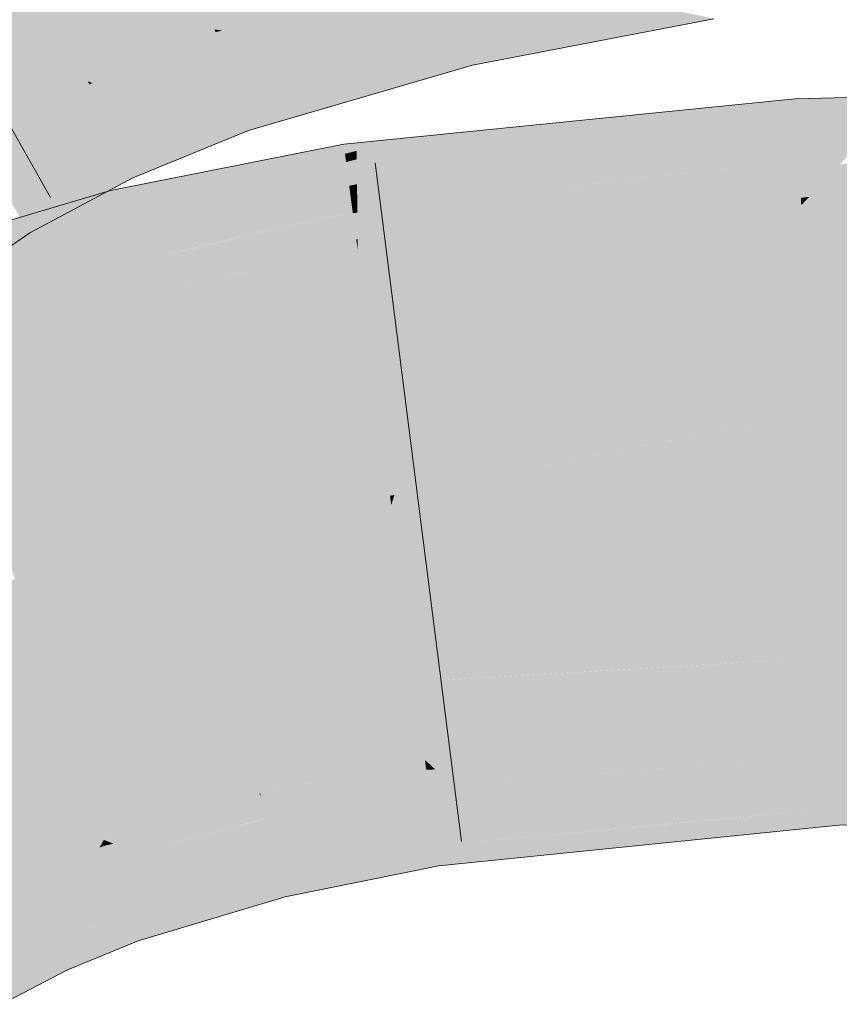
# Model space of a CAD drawing. Extents: x -420 to 300, y 62 to 1162.
# Tile 114 of 256: x 194.563 to 194.844, y 723.525 to 723.863. Entities that reach past the tile are written whole.
import ezdxf

# ---------------------------------------------------------------- set-up
doc = ezdxf.new("R2010")
doc.units = 0
doc.layers.get('0').update_dxf_attribs({"lineweight": 35})
doc.layers.add('E_Leerrohr 25-A06G9FCX8I', color=7, linetype='Continuous', lineweight=9, true_color=0xff8000)
doc.layers.add('E_Leerrohr 25-Shading', color=7, linetype='Continuous', lineweight=9, true_color=0xff8000)

# ---------------------------------------------------------------- blocks, each defined once
blk = doc.blocks.new('Shading-A06G9EZD8I', base_point=(169.78319, 721.9892))
at = {"layer": 'E_Leerrohr 25-Shading', "color": 31, "true_color": 0xfabd7f}
for points in [[(194.70967, 723.88293), (194.68918, 723.96893), (194.62952, 723.85956), (194.60143, 723.94336)], [(194.62952, 723.85956), (194.60143, 723.94336), (194.58601, 723.84174), (194.54858, 723.92181)], [(194.58601, 723.84174), (194.54858, 723.92181), (194.54691, 723.82092), (194.50075, 723.8963)], [(194.99413, 723.75317), (194.99384, 723.80304), (194.83533, 723.72809), (194.83102, 723.79919)], [(194.83102, 723.79919), (194.70862, 723.75507), (194.83533, 723.72809), (194.69128, 723.69965)], [(194.70862, 723.75507), (194.83102, 723.79919), (194.80251, 723.79633)], [(194.7189, 723.7879), (194.70862, 723.75507), (194.80251, 723.79633)], [(194.7189, 723.7879), (194.67867, 723.78381), (194.68079, 723.7677)], [(194.68079, 723.7677), (194.6839, 723.7442), (194.7189, 723.7879), (194.70862, 723.75507)], [(194.64751, 723.77765), (194.63881, 723.74292), (194.67867, 723.78381), (194.68079, 723.7677)], [(194.64751, 723.77765), (194.60262, 723.76874), (194.60736, 723.74951)], [(194.60736, 723.74951), (194.61279, 723.72754), (194.64751, 723.77765), (194.63881, 723.74292)], [(194.60736, 723.74951), (194.60262, 723.76874), (194.54941, 723.70477), (194.53453, 723.74847)], [(194.68079, 723.7677), (194.63881, 723.74292), (194.6839, 723.7442), (194.63275, 723.71869)], [(194.70862, 723.75507), (194.6839, 723.7442), (194.69128, 723.69965), (194.6898, 723.69934)], [(194.83533, 723.72809), (194.83636, 723.71094), (194.99413, 723.75317), (194.99431, 723.72076)], [(194.54941, 723.70477), (194.55464, 723.68933), (194.60736, 723.74951), (194.61279, 723.72754)], [(194.6839, 723.7442), (194.63275, 723.71869), (194.6898, 723.69934), (194.62379, 723.68292)], [(194.63881, 723.74292), (194.61279, 723.72754), (194.63275, 723.71869), (194.61691, 723.71082)], [(194.61279, 723.72754), (194.55464, 723.68933), (194.61691, 723.71082), (194.55843, 723.67822)], [(194.83533, 723.72809), (194.7986, 723.72083), (194.83636, 723.71094), (194.79912, 723.70721)], [(194.79892, 723.71252), (194.7986, 723.72083), (194.69022, 723.69617), (194.69128, 723.69965)], [(194.83636, 723.71094), (194.99434, 723.7146), (194.99431, 723.72076)], [(194.61691, 723.71082), (194.62379, 723.68292), (194.63275, 723.71869)], [(194.99437, 723.70984), (194.99434, 723.7146), (194.83649, 723.70886), (194.83636, 723.71094)], [(194.55843, 723.67822), (194.563, 723.66479), (194.61691, 723.71082), (194.62379, 723.68292)], [(194.79912, 723.70721), (194.79892, 723.71252), (194.69022, 723.69617)], [(194.83649, 723.70886), (194.83636, 723.71094), (194.79912, 723.70721)], [(194.69235, 723.67993), (194.79912, 723.70721), (194.69022, 723.69617)], [(194.69235, 723.67993), (194.8378, 723.68732), (194.79912, 723.70721), (194.83649, 723.70886)], [(194.8378, 723.68732), (194.99448, 723.68915), (194.83649, 723.70886), (194.99437, 723.70984)], [(194.62379, 723.68292), (194.69022, 723.69617), (194.6898, 723.69934)], [(194.6898, 723.69934), (194.69022, 723.69617), (194.69128, 723.69965)], [(194.69235, 723.67993), (194.69022, 723.69617), (194.62616, 723.6734), (194.62379, 723.68292)], [(194.80164, 723.64154), (194.84044, 723.6438), (194.79994, 723.68542), (194.8378, 723.68732)], [(194.84044, 723.6438), (194.99472, 723.64691), (194.8378, 723.68732), (194.99448, 723.68915)], [(194.69235, 723.67993), (194.69823, 723.63544), (194.79994, 723.68542), (194.80164, 723.64154)], [(194.62616, 723.6734), (194.62379, 723.68292), (194.5632, 723.66418), (194.563, 723.66479)], [(194.63716, 723.62878), (194.69823, 723.63544), (194.62616, 723.6734), (194.69235, 723.67993)], [(194.57834, 723.61969), (194.63716, 723.62878), (194.5632, 723.66418), (194.62616, 723.6734)], [(194.52512, 723.65161), (194.52603, 723.64966), (194.56093, 723.6709), (194.563, 723.66479)], [(194.57834, 723.61969), (194.563, 723.66479), (194.54333, 723.61249), (194.52603, 723.64966)], [(194.84044, 723.6438), (194.84122, 723.63092), (194.99472, 723.64691), (194.99483, 723.62714)], [(194.84122, 723.63092), (194.84044, 723.6438), (194.71089, 723.63617)], [(194.69823, 723.63544), (194.84122, 723.63092), (194.71089, 723.63617)], [(194.63716, 723.62878), (194.6387, 723.62256), (194.69823, 723.63544), (194.70003, 723.62177)], [(194.84122, 723.63092), (194.69823, 723.63544), (194.84172, 723.62274), (194.70003, 723.62177)], [(194.84122, 723.63092), (194.84172, 723.62274), (194.99483, 723.62714), (194.99484, 723.62622)], [(194.6387, 723.62256), (194.63716, 723.62878), (194.60396, 723.62366)], [(194.57834, 723.61969), (194.6387, 723.62256), (194.60396, 723.62366)], [(194.6387, 723.62256), (194.57834, 723.61969), (194.64331, 723.60382), (194.58496, 723.60022)], [(194.70003, 723.62177), (194.6387, 723.62256), (194.70177, 723.60858), (194.64331, 723.60382)], [(194.70003, 723.62177), (194.70177, 723.60858), (194.84172, 723.62274)], [(194.56331, 723.56952), (194.59146, 723.58112), (194.54333, 723.61249), (194.57834, 723.61969)], [(194.53766, 723.55603), (194.56331, 723.56952), (194.50909, 723.6037), (194.54333, 723.61249)], [(194.64331, 723.60382), (194.64497, 723.59711), (194.70177, 723.60858)], [(194.58496, 723.60022), (194.59146, 723.58112), (194.64331, 723.60382), (194.64497, 723.59711)]]:
    blk.add_solid(points, dxfattribs=at)
at = {"layer": 'E_Leerrohr 25-Shading', "color": 43, "true_color": 0xd7ab7f}
for points in [[(194.71008, 723.88123), (194.70967, 723.88293), (194.62952, 723.85956)], [(194.63214, 723.85919), (194.71071, 723.8786), (194.62952, 723.85956), (194.71008, 723.88123)], [(194.63875, 723.85828), (194.7117, 723.87445), (194.63214, 723.85919), (194.71071, 723.8786)], [(194.65062, 723.85663), (194.71304, 723.86884), (194.63875, 723.85828), (194.7117, 723.87445)], [(194.71924, 723.86224), (194.78679, 723.86633), (194.71609, 723.86908), (194.75793, 723.87256)], [(194.66852, 723.85419), (194.71468, 723.862), (194.65062, 723.85663), (194.71304, 723.86884)], [(194.71468, 723.862), (194.71924, 723.86224), (194.71304, 723.86884), (194.71609, 723.86908)], [(194.80098, 723.86328), (194.78679, 723.86633), (194.72267, 723.85486), (194.71924, 723.86224)], [(194.80098, 723.86328), (194.72267, 723.85486), (194.76659, 723.85663)], [(194.62982, 723.85864), (194.62952, 723.85956), (194.58601, 723.84174)], [(194.63214, 723.85919), (194.62952, 723.85956), (194.63097, 723.85889)], [(194.63097, 723.85889), (194.62952, 723.85956), (194.62982, 723.85864)], [(194.69177, 723.85095), (194.71643, 723.85461), (194.66852, 723.85419), (194.71468, 723.862)], [(194.71643, 723.85461), (194.72267, 723.85486), (194.71468, 723.862), (194.71924, 723.86224)], [(194.58762, 723.84113), (194.63055, 723.85645), (194.58601, 723.84174), (194.62982, 723.85864)], [(194.59126, 723.83972), (194.63173, 723.85297), (194.58762, 723.84113), (194.63055, 723.85645)], [(194.63055, 723.85645), (194.63449, 723.85736), (194.62982, 723.85864), (194.63097, 723.85889)], [(194.63173, 723.85297), (194.64049, 723.85468), (194.63055, 723.85645), (194.63449, 723.85736)], [(194.63449, 723.85736), (194.63875, 723.85828), (194.63097, 723.85889), (194.63214, 723.85919)], [(194.64049, 723.85468), (194.65062, 723.85663), (194.63449, 723.85736), (194.63875, 723.85828)], [(194.649, 723.85089), (194.66852, 723.85419), (194.64049, 723.85468), (194.65062, 723.85663)], [(194.72267, 723.85486), (194.72548, 723.84875), (194.76659, 723.85663)], [(194.59714, 723.83752), (194.63332, 723.84821), (194.59126, 723.83972), (194.63173, 723.85297)], [(194.63332, 723.84821), (194.649, 723.85089), (194.63173, 723.85297), (194.64049, 723.85468)], [(194.65945, 723.84625), (194.69177, 723.85095), (194.649, 723.85089), (194.66852, 723.85419)], [(194.71788, 723.84851), (194.71643, 723.85461), (194.71365, 723.84796), (194.69177, 723.85095)], [(194.71788, 723.84851), (194.72548, 723.84875), (194.71643, 723.85461), (194.72267, 723.85486)], [(194.63516, 723.84271), (194.65945, 723.84625), (194.63332, 723.84821), (194.649, 723.85089)], [(194.66888, 723.84204), (194.71365, 723.84796), (194.65945, 723.84625), (194.69177, 723.85095)], [(194.60493, 723.83453), (194.63516, 723.84271), (194.59714, 723.83752), (194.63332, 723.84821)], [(194.63681, 723.83777), (194.66888, 723.84204), (194.63516, 723.84271), (194.65945, 723.84625)], [(194.71817, 723.84735), (194.71365, 723.84796), (194.67542, 723.83911), (194.66888, 723.84204)], [(194.71817, 723.84735), (194.67542, 723.83911), (194.70108, 723.84235)], [(194.71365, 723.84796), (194.71817, 723.84735), (194.71788, 723.84851)], [(194.71817, 723.84735), (194.72548, 723.84875), (194.71788, 723.84851)], [(194.61247, 723.83167), (194.63681, 723.83777), (194.60493, 723.83453), (194.63516, 723.84271)], [(194.67542, 723.83911), (194.68123, 723.83655), (194.70108, 723.84235)], [(194.58649, 723.8407), (194.58601, 723.84174), (194.54691, 723.82092)], [(194.54753, 723.81995), (194.58752, 723.8385), (194.54691, 723.82092), (194.58649, 723.8407)], [(194.58762, 723.84113), (194.58601, 723.84174), (194.58649, 723.8407)], [(194.58752, 723.8385), (194.59126, 723.83972), (194.58649, 723.8407), (194.58762, 723.84113)], [(194.5891, 723.83514), (194.59714, 723.83752), (194.58752, 723.8385), (194.59126, 723.83972)], [(194.63792, 723.83447), (194.67542, 723.83911), (194.63681, 723.83777), (194.66888, 723.84204)], [(194.63893, 723.83148), (194.68123, 723.83655), (194.63792, 723.83447), (194.67542, 723.83911)], [(194.54881, 723.81781), (194.5891, 723.83514), (194.54753, 723.81995), (194.58752, 723.8385)], [(194.59111, 723.83081), (194.60493, 723.83453), (194.5891, 723.83514), (194.59714, 723.83752)], [(194.63792, 723.83447), (194.63681, 723.83777), (194.61792, 723.82959), (194.61247, 723.83167)], [(194.64114, 723.82483), (194.68123, 723.83655), (194.63893, 723.83148)], [(194.79803, 723.83209), (194.82881, 723.83575), (194.80289, 723.83313)], [(194.79803, 723.83209), (194.80344, 723.82697), (194.82881, 723.83575)], [(194.82904, 723.83191), (194.82881, 723.83575), (194.80344, 723.82697)], [(194.86629, 723.83661), (194.82881, 723.83575), (194.82904, 723.83191)], [(194.82904, 723.83191), (194.82938, 723.82629), (194.86629, 723.83661), (194.8596, 723.82953)], [(194.55069, 723.81476), (194.59111, 723.83081), (194.54881, 723.81781), (194.5891, 723.83514)], [(194.593, 723.82678), (194.61247, 723.83167), (194.59111, 723.83081), (194.60493, 723.83453)], [(194.61792, 723.82959), (194.62292, 723.8277), (194.63792, 723.83447), (194.63893, 723.83148)], [(194.75122, 723.82794), (194.73914, 723.82507), (194.80289, 723.83313), (194.79803, 723.83209)], [(194.55261, 723.81165), (194.593, 723.82678), (194.55069, 723.81476), (194.59111, 723.83081)], [(194.59436, 723.82391), (194.61792, 723.82959), (194.593, 723.82678), (194.61247, 723.83167)], [(194.59558, 723.82123), (194.62292, 723.8277), (194.59436, 723.82391), (194.61792, 723.82959)], [(194.62292, 723.8277), (194.636, 723.82275), (194.63893, 723.83148), (194.64114, 723.82483)], [(194.67842, 723.81085), (194.67845, 723.8064), (194.73914, 723.82507), (194.79803, 723.83209)], [(194.79803, 723.83209), (194.67845, 723.8064), (194.80344, 723.82697), (194.6785, 723.80267)], [(194.82938, 723.82629), (194.82904, 723.83191), (194.77277, 723.81635), (194.80344, 723.82697)], [(194.8596, 723.82953), (194.82938, 723.82629), (194.85451, 723.8241), (194.82965, 723.82184)], [(194.55405, 723.80927), (194.59436, 723.82391), (194.55261, 723.81165), (194.593, 723.82678)], [(194.59879, 723.81439), (194.636, 723.82275), (194.59558, 723.82123), (194.62292, 723.8277)], [(194.80344, 723.82697), (194.6785, 723.80267), (194.77277, 723.81635), (194.67851, 723.79987)], [(194.71649, 723.8244), (194.70088, 723.82056), (194.75122, 723.82794), (194.73914, 723.82507)], [(194.77277, 723.81635), (194.75418, 723.80994), (194.82938, 723.82629), (194.82965, 723.82184)], [(194.5554, 723.80707), (194.59558, 723.82123), (194.55405, 723.80927), (194.59436, 723.82391)], [(194.59879, 723.81439), (194.60008, 723.81158), (194.636, 723.82275), (194.61946, 723.81592)], [(194.67833, 723.82056), (194.67836, 723.81787), (194.69576, 723.82233)], [(194.69576, 723.82233), (194.67836, 723.81787), (194.71649, 723.8244), (194.70088, 723.82056)], [(194.73914, 723.82507), (194.70088, 723.82056), (194.67842, 723.81085), (194.67838, 723.81494)], [(194.85451, 723.8241), (194.82965, 723.82184), (194.85089, 723.82025), (194.82985, 723.81866)], [(194.55905, 723.80109), (194.59879, 723.81439), (194.5554, 723.80707), (194.59558, 723.82123)], [(194.67397, 723.81946), (194.62927, 723.80341), (194.67432, 723.81683), (194.62677, 723.80011)], [(194.63644, 723.81274), (194.62927, 723.80341), (194.67387, 723.82013), (194.67397, 723.81946)], [(194.67833, 723.82056), (194.67387, 723.82013), (194.67397, 723.81946)], [(194.67397, 723.81946), (194.67432, 723.81683), (194.67833, 723.82056), (194.67836, 723.81787)], [(194.70088, 723.82056), (194.67836, 723.81787), (194.67838, 723.81494)], [(194.82985, 723.81866), (194.74382, 723.80634), (194.83, 723.81598), (194.73744, 723.80414)], [(194.82965, 723.82184), (194.75418, 723.80994), (194.82985, 723.81866), (194.74382, 723.80634)], [(194.85089, 723.82025), (194.82985, 723.81866), (194.84789, 723.81708), (194.83, 723.81598)], [(194.9725, 723.81903), (194.85887, 723.81525), (194.83376, 723.80206), (194.84421, 723.81317)], [(194.60008, 723.81158), (194.6015, 723.80859), (194.61946, 723.81592)], [(194.67432, 723.81683), (194.62677, 723.80011), (194.67468, 723.81403), (194.62421, 723.79681)], [(194.67836, 723.81787), (194.67432, 723.81683), (194.67838, 723.81494), (194.67468, 723.81403)], [(194.77277, 723.81635), (194.67851, 723.79987), (194.75418, 723.80994), (194.67853, 723.79797)], [(194.83, 723.81598), (194.73744, 723.80414), (194.83009, 723.81458), (194.73705, 723.80402)], [(194.84789, 723.81708), (194.83, 723.81598), (194.84627, 723.81537), (194.83009, 723.81458)], [(194.84627, 723.81537), (194.83009, 723.81458), (194.84573, 723.81482), (194.83011, 723.81427)], [(194.59879, 723.81439), (194.55905, 723.80109), (194.60008, 723.81158), (194.56068, 723.79846)], [(194.59488, 723.80005), (194.59555, 723.79736), (194.6198, 723.80945), (194.63644, 723.81274)], [(194.59555, 723.79736), (194.59692, 723.79181), (194.63644, 723.81274), (194.62927, 723.80341)], [(194.67468, 723.81403), (194.62421, 723.79681), (194.6752, 723.81012), (194.62082, 723.79242)], [(194.67838, 723.81494), (194.67468, 723.81403), (194.67842, 723.81085), (194.6752, 723.81012)], [(194.83009, 723.81458), (194.76462, 723.80713), (194.67867, 723.78381), (194.71025, 723.79474)], [(194.83029, 723.81122), (194.83009, 723.81458), (194.7189, 723.7879), (194.67867, 723.78381)], [(194.84573, 723.81482), (194.83011, 723.81427), (194.84421, 723.81317), (194.83029, 723.81122)], [(194.84421, 723.81317), (194.83029, 723.81122), (194.83376, 723.80206), (194.83087, 723.8017)], [(194.99384, 723.80304), (194.99377, 723.81354), (194.83102, 723.79919), (194.93073, 723.81177)], [(194.56068, 723.79846), (194.56221, 723.79596), (194.60008, 723.81158), (194.60133, 723.80896)], [(194.60133, 723.80896), (194.56221, 723.79596), (194.5932, 723.80414), (194.56363, 723.79364)], [(194.60133, 723.80896), (194.5932, 723.80414), (194.6015, 723.80859)], [(194.59425, 723.80261), (194.59488, 723.80005), (194.604, 723.80627), (194.6198, 723.80945)], [(194.6752, 723.81012), (194.62082, 723.79242), (194.67577, 723.80585), (194.61752, 723.78809)], [(194.67842, 723.81085), (194.6752, 723.81012), (194.67845, 723.8064), (194.67577, 723.80585)], [(194.75418, 723.80994), (194.67853, 723.79797), (194.74382, 723.80634), (194.67854, 723.797)], [(194.7189, 723.7879), (194.80251, 723.79633), (194.83029, 723.81122), (194.83087, 723.8017)], [(194.83376, 723.80206), (194.83102, 723.79919), (194.90782, 723.8111), (194.93073, 723.81177)], [(194.604, 723.80627), (194.59384, 723.80426), (194.59425, 723.80261)], [(194.67577, 723.80585), (194.61752, 723.78809), (194.67624, 723.80225), (194.61511, 723.78497)], [(194.67845, 723.8064), (194.67577, 723.80585), (194.6785, 723.80267), (194.67624, 723.80225)], [(194.74382, 723.80634), (194.67854, 723.797), (194.73744, 723.80414), (194.67854, 723.79663)], [(194.76462, 723.80713), (194.73705, 723.80402), (194.71025, 723.79474)], [(194.52716, 723.77014), (194.52792, 723.76788), (194.59425, 723.80261), (194.59488, 723.80005)], [(194.54478, 723.78284), (194.52782, 723.77045), (194.59384, 723.80426), (194.59425, 723.80261)], [(194.56442, 723.79236), (194.54478, 723.78284), (194.59286, 723.80402), (194.59384, 723.80426)], [(194.56363, 723.79364), (194.56602, 723.78973), (194.5932, 723.80414)], [(194.58167, 723.80066), (194.56442, 723.79236), (194.59286, 723.80402)], [(194.62927, 723.80341), (194.59692, 723.79181), (194.62677, 723.80011), (194.59741, 723.78979)], [(194.67624, 723.80225), (194.61511, 723.78497), (194.67659, 723.7995), (194.61363, 723.78308)], [(194.6785, 723.80267), (194.67624, 723.80225), (194.67851, 723.79987), (194.67659, 723.7995)], [(194.73744, 723.80414), (194.67854, 723.79663), (194.71025, 723.79474), (194.67863, 723.78754)], [(194.83087, 723.8017), (194.83102, 723.79919), (194.83376, 723.80206)], [(194.52792, 723.76788), (194.52879, 723.76532), (194.59488, 723.80005), (194.59555, 723.79736)], [(194.56064, 723.79443), (194.54478, 723.78284), (194.58167, 723.80066)], [(194.62677, 723.80011), (194.59741, 723.78979), (194.62421, 723.79681), (194.5979, 723.78778)], [(194.67659, 723.7995), (194.61363, 723.78308), (194.67683, 723.79773), (194.61298, 723.78223)], [(194.67851, 723.79987), (194.67659, 723.7995), (194.67853, 723.79797), (194.67683, 723.79773)], [(194.80251, 723.79633), (194.83102, 723.79919), (194.83087, 723.8017)], [(194.52879, 723.76532), (194.53021, 723.76117), (194.59555, 723.79736), (194.59692, 723.79181)], [(194.56221, 723.79596), (194.56064, 723.78595), (194.56602, 723.78973)], [(194.62421, 723.79681), (194.5979, 723.78778), (194.62082, 723.79242), (194.59856, 723.78516)], [(194.67683, 723.79773), (194.61491, 723.78265), (194.67696, 723.79681)], [(194.67093, 723.79541), (194.61491, 723.78265), (194.65384, 723.78339)], [(194.67819, 723.78741), (194.67696, 723.79681), (194.65384, 723.78339), (194.67093, 723.79541)], [(194.67853, 723.79797), (194.67683, 723.79773), (194.67854, 723.797), (194.67696, 723.79681)], [(194.67854, 723.797), (194.67696, 723.79681), (194.67854, 723.79663), (194.677, 723.79645)], [(194.67854, 723.79663), (194.677, 723.79645), (194.67863, 723.78754), (194.67819, 723.78741)], [(194.59692, 723.79181), (194.53021, 723.76117), (194.59741, 723.78979), (194.53067, 723.75977)], [(194.62082, 723.79242), (194.59856, 723.78516), (194.61752, 723.78809), (194.5992, 723.78253)], [(194.67863, 723.78754), (194.67867, 723.78381), (194.71025, 723.79474)], [(194.59741, 723.78979), (194.53067, 723.75977), (194.5979, 723.78778), (194.53111, 723.75854)], [(194.5979, 723.78778), (194.53111, 723.75854), (194.59856, 723.78516), (194.53162, 723.75702)], [(194.59856, 723.78516), (194.53162, 723.75702), (194.5992, 723.78253), (194.532, 723.75592)], [(194.61752, 723.78809), (194.5992, 723.78253), (194.61511, 723.78497), (194.59967, 723.78064)], [(194.61511, 723.78497), (194.59967, 723.78064), (194.61363, 723.78308), (194.59996, 723.77948)], [(194.67819, 723.78741), (194.65384, 723.78339), (194.66617, 723.78363)], [(194.66617, 723.78363), (194.67867, 723.78381), (194.67819, 723.78741)], [(194.67819, 723.78741), (194.67867, 723.78381), (194.67863, 723.78754)], [(194.5992, 723.78253), (194.532, 723.75592), (194.59967, 723.78064), (194.53214, 723.75555)], [(194.61363, 723.78308), (194.59996, 723.77948), (194.61298, 723.78223), (194.60007, 723.77905)], [(194.60007, 723.77905), (194.60262, 723.76874), (194.61298, 723.78223)], [(194.60262, 723.76874), (194.64818, 723.77942), (194.61491, 723.78265), (194.65384, 723.78339)], [(194.60262, 723.76874), (194.61491, 723.78265), (194.61298, 723.78223)], [(194.64751, 723.77765), (194.66617, 723.78363), (194.64499, 723.77716), (194.64818, 723.77942)], [(194.67867, 723.78381), (194.66617, 723.78363), (194.64751, 723.77765)], [(194.64818, 723.77942), (194.66617, 723.78363), (194.65384, 723.78339)], [(194.59967, 723.78064), (194.54385, 723.75989), (194.59996, 723.77948)], [(194.57671, 723.77136), (194.54385, 723.75989), (194.60007, 723.77905), (194.60262, 723.76874)], [(194.59996, 723.77948), (194.57671, 723.77136), (194.60007, 723.77905)], [(194.64818, 723.77942), (194.60262, 723.76874), (194.64499, 723.77716)], [(194.54385, 723.75989), (194.53214, 723.75555), (194.60262, 723.76874), (194.53453, 723.74847)], [(194.9949, 723.61487), (194.99484, 723.62622), (194.84242, 723.61115), (194.84172, 723.62274)], [(194.78389, 723.6087), (194.84172, 723.62274), (194.70531, 723.60535), (194.70177, 723.60858)], [(194.84241, 723.61121), (194.84172, 723.62274), (194.78389, 723.6087)], [(194.84357, 723.5921), (194.99501, 723.59619), (194.84242, 723.61115), (194.9949, 723.61487)], [(194.84242, 723.61115), (194.7121, 723.59918), (194.77858, 723.586), (194.72459, 723.58789)], [(194.84242, 723.61115), (194.84241, 723.61121), (194.76443, 723.604), (194.78389, 723.6087)], [(194.84242, 723.61115), (194.77858, 723.586), (194.84357, 723.5921)], [(194.64525, 723.59601), (194.70221, 723.60522), (194.64529, 723.59717), (194.70192, 723.60748)], [(194.70192, 723.60748), (194.70177, 723.60858), (194.64529, 723.59717)], [(194.70531, 723.60535), (194.70177, 723.60858), (194.70221, 723.60522)], [(194.76443, 723.604), (194.78389, 723.6087), (194.70833, 723.6026), (194.70531, 723.60535)], [(194.64566, 723.59436), (194.70258, 723.60248), (194.64525, 723.59601), (194.70221, 723.60522)], [(194.64629, 723.59186), (194.70308, 723.59869), (194.64566, 723.59436), (194.70258, 723.60248)], [(194.70258, 723.60248), (194.70833, 723.6026), (194.70221, 723.60522), (194.70531, 723.60535)], [(194.70311, 723.59839), (194.7121, 723.59918), (194.70258, 723.60248), (194.70833, 723.6026)], [(194.70833, 723.6026), (194.7121, 723.59918), (194.76443, 723.604)], [(194.70311, 723.59839), (194.70441, 723.58856), (194.7121, 723.59918), (194.72459, 723.58789)], [(194.64566, 723.59436), (194.64525, 723.59601), (194.59146, 723.58112), (194.59209, 723.5813)], [(194.64525, 723.59601), (194.64497, 723.59711), (194.59209, 723.5813)], [(194.64525, 723.59601), (194.64529, 723.59717), (194.64497, 723.59711)], [(194.64711, 723.58844), (194.70311, 723.59839), (194.64629, 723.59186), (194.70308, 723.59869)], [(194.64711, 723.58844), (194.64815, 723.58429), (194.70311, 723.59839), (194.70441, 723.58856)], [(194.84393, 723.58618), (194.99504, 723.5896), (194.84357, 723.5921), (194.99501, 723.59619)], [(194.64566, 723.59436), (194.59146, 723.58112), (194.59636, 723.58173)], [(194.59636, 723.58173), (194.61124, 723.58368), (194.64566, 723.59436), (194.64629, 723.59186)], [(194.80391, 723.58215), (194.84393, 723.58618), (194.80367, 723.58832), (194.84357, 723.5921)], [(194.61124, 723.58368), (194.64647, 723.58832), (194.64629, 723.59186), (194.64711, 723.58844)], [(194.59868, 723.57837), (194.64647, 723.58832), (194.59476, 723.57983), (194.61124, 723.58368)], [(194.60254, 723.5769), (194.64647, 723.58832), (194.59868, 723.57837)], [(194.64815, 723.58429), (194.64711, 723.58844), (194.60431, 723.57623), (194.60254, 723.5769)], [(194.64815, 723.58429), (194.64928, 723.57971), (194.70441, 723.58856), (194.70515, 723.58295)], [(194.70441, 723.58856), (194.70515, 723.58295), (194.72459, 723.58789), (194.73154, 723.5816)], [(194.70566, 723.57916), (194.70656, 723.57227), (194.80367, 723.58832), (194.80391, 723.58215)], [(194.72459, 723.58789), (194.73154, 723.5816), (194.77858, 723.586)], [(194.59476, 723.57983), (194.61124, 723.58368), (194.59244, 723.58075), (194.59636, 723.58173)], [(194.6113, 723.57361), (194.64928, 723.57971), (194.60431, 723.57623), (194.64815, 723.58429)], [(194.65181, 723.56946), (194.70566, 723.57916), (194.64928, 723.57971), (194.70515, 723.58295)], [(194.70566, 723.57916), (194.73154, 723.5816), (194.70515, 723.58295)], [(194.59102, 723.58032), (194.59146, 723.58112), (194.56332, 723.56952), (194.56331, 723.56952)], [(194.5636, 723.56891), (194.59003, 723.57849), (194.56332, 723.56952), (194.59102, 723.58032)], [(194.56421, 723.56757), (194.58852, 723.57568), (194.5636, 723.56891), (194.59003, 723.57849)], [(194.58852, 723.57568), (194.59282, 723.57715), (194.59003, 723.57849), (194.5921, 723.57922)], [(194.59003, 723.57849), (194.5921, 723.57922), (194.59102, 723.58032), (194.59166, 723.58057)], [(194.59166, 723.58057), (194.59146, 723.58112), (194.59102, 723.58032)], [(194.59636, 723.58173), (194.59146, 723.58112), (194.59244, 723.58075)], [(194.59244, 723.58075), (194.59146, 723.58112), (194.59166, 723.58057)], [(194.5921, 723.57922), (194.59476, 723.57983), (194.59166, 723.58057), (194.59244, 723.58075)], [(194.59282, 723.57715), (194.59868, 723.57837), (194.5921, 723.57922), (194.59476, 723.57983)], [(194.6113, 723.57361), (194.63431, 723.56488), (194.64928, 723.57971), (194.65181, 723.56946)], [(194.65376, 723.56158), (194.70656, 723.57227), (194.65181, 723.56946), (194.70566, 723.57916)], [(194.56516, 723.56555), (194.58653, 723.57208), (194.56421, 723.56757), (194.58852, 723.57568)], [(194.58653, 723.57208), (194.59367, 723.57465), (194.58852, 723.57568), (194.59282, 723.57715)], [(194.59367, 723.57465), (194.60254, 723.5769), (194.59282, 723.57715), (194.59868, 723.57837)], [(194.59367, 723.57465), (194.59378, 723.57434), (194.60254, 723.5769), (194.60431, 723.57623)], [(194.59378, 723.57434), (194.59492, 723.57098), (194.60431, 723.57623), (194.6113, 723.57361)], [(194.58653, 723.57208), (194.56516, 723.56555), (194.56557, 723.5647)], [(194.56557, 723.5647), (194.56636, 723.56299), (194.58653, 723.57208), (194.58427, 723.56799)], [(194.59492, 723.57098), (194.59367, 723.57465), (194.58427, 723.56799), (194.58653, 723.57208)], [(194.60004, 723.55591), (194.63431, 723.56488), (194.59492, 723.57098), (194.6113, 723.57361)], [(194.5636, 723.56891), (194.56331, 723.56952), (194.53766, 723.55603)], [(194.53802, 723.55542), (194.56421, 723.56757), (194.53766, 723.55603), (194.5636, 723.56891)], [(194.58427, 723.56799), (194.60004, 723.55591), (194.59492, 723.57098)], [(194.63431, 723.56488), (194.64777, 723.55975), (194.65181, 723.56946), (194.65376, 723.56158)], [(194.53877, 723.5542), (194.56516, 723.56555), (194.53802, 723.55542), (194.56421, 723.56757)], [(194.53944, 723.55304), (194.56557, 723.5647), (194.53877, 723.5542), (194.56516, 723.56555)], [(194.56636, 723.56299), (194.57333, 723.54797), (194.58427, 723.56799)], [(194.58427, 723.56799), (194.57333, 723.54797), (194.60004, 723.55591), (194.58546, 723.55072)], [(194.53986, 723.55237), (194.56636, 723.56299), (194.53944, 723.55304), (194.56557, 723.5647)], [(194.54756, 723.53949), (194.57333, 723.54797), (194.53986, 723.55237), (194.56636, 723.56299)], [(194.60065, 723.55414), (194.64777, 723.55975), (194.60004, 723.55591), (194.63431, 723.56488)], [(194.64777, 723.55975), (194.60065, 723.55414), (194.63266, 723.55524), (194.60153, 723.55151)], [(194.58546, 723.55072), (194.60065, 723.55414), (194.60004, 723.55591)], [(194.60153, 723.55151), (194.60181, 723.55072), (194.63266, 723.55524), (194.62802, 723.55389)], [(194.60065, 723.55414), (194.57333, 723.54797), (194.60153, 723.55151), (194.57452, 723.54541)], [(194.57452, 723.54541), (194.57486, 723.54468), (194.60153, 723.55151), (194.60181, 723.55072)], [(194.60181, 723.55072), (194.60326, 723.54645), (194.62802, 723.55389)], [(194.57486, 723.54468), (194.57877, 723.53632), (194.60181, 723.55072), (194.60326, 723.54645)], [(194.57333, 723.54797), (194.54756, 723.53949), (194.57452, 723.54541), (194.54903, 723.53705)], [(194.54903, 723.53705), (194.54944, 723.53638), (194.57452, 723.54541), (194.57486, 723.54468)], [(194.57486, 723.54468), (194.54944, 723.53638), (194.56064, 723.52679), (194.55536, 723.52655)], [(194.57486, 723.54468), (194.56064, 723.52679), (194.57877, 723.53632)]]:
    blk.add_solid(points, dxfattribs=at)
blk = doc.blocks.new('Referenz-A06G9FCZ8I')
at = {"layer": 'E_Leerrohr 25-A06G9FCX8I', "linetype": 'Continuous', "ltscale": 0.13}
for p, q in [((194.45736, 724.00629), (194.57318, 723.80182)), ((194.80098, 723.86326), (194.71816, 723.84734)), ((194.71816, 723.84734), (194.64115, 723.82484)), ((194.99363, 723.83962), (194.82881, 723.83572)), ((194.82881, 723.83572), (194.67388, 723.82012)), ((194.64115, 723.82484), (194.60151, 723.80857)), ((194.67388, 723.82012), (194.59384, 723.80428)), ((194.68471, 723.8137), (194.71438, 723.58058)), ((194.60151, 723.80857), (194.56603, 723.78971)), ((194.59384, 723.80428), (194.52274, 723.78313)), ((194.56603, 723.78971), (194.53707, 723.76947)), ((194.99505, 723.58963), (194.84393, 723.58618)), ((194.84393, 723.58618), (194.70656, 723.57227)), ((194.70656, 723.57227), (194.65376, 723.56157)), ((194.65376, 723.56157), (194.60326, 723.54645)), ((194.60326, 723.54645), (194.57876, 723.53633)), ((194.57876, 723.53633), (194.55648, 723.52464))]:
    blk.add_line(p, q, dxfattribs=at)

msp = doc.modelspace()

# ---------------------------------------------------------------- block references
at = {"color": 8, "lineweight": 25, "ltscale": 0.25, "true_color": 0x808080}
msp.add_blockref('Referenz-A06G9FCZ8I', (0, 0), dxfattribs=at)
msp.add_blockref('Shading-A06G9EZD8I', (169.78319, 721.9892))

doc.saveas('drawing.dxf')
